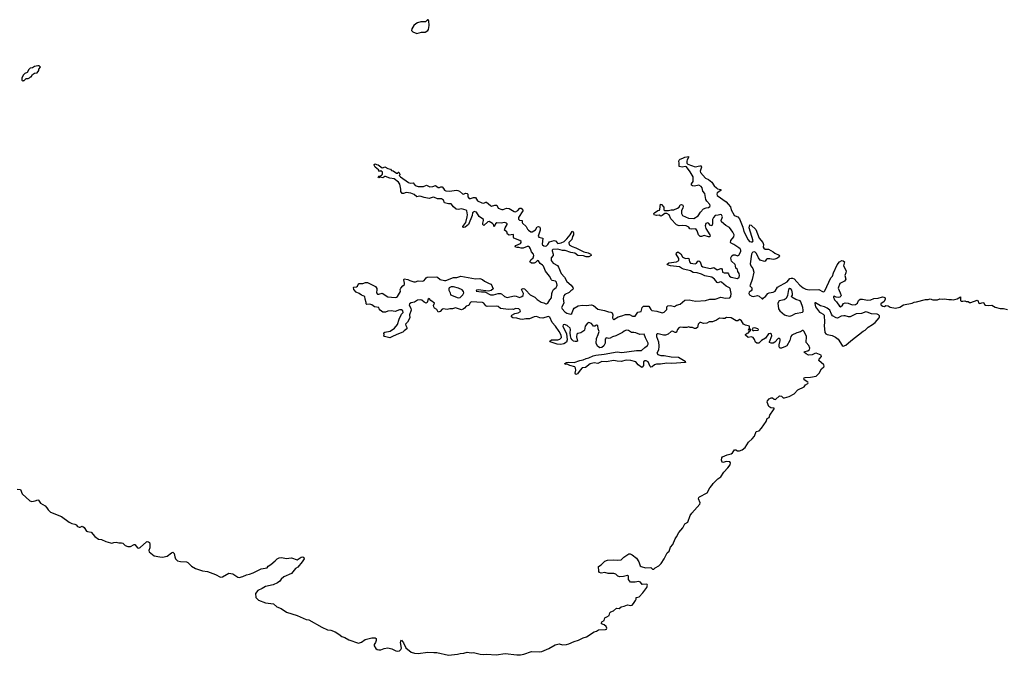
# Model space of a CAD drawing. Extents: x 2494159 to 2685562, y 773219 to 915170.
# Tile 66 of 201: x 2596035 to 2611327, y 784046 to 793915. Entities that reach past the tile are written whole.
import ezdxf

# ---------------------------------------------------------------- set-up
doc = ezdxf.new("R2010")
doc.units = 0

msp = doc.modelspace()

# ---------------------------------------------------------------- linework, layer by layer
at = {"layer": '0CON10XD'}
for points in [[(2602205, 793703), (2602275, 793722), (2602335, 793722), (2602373, 793747), (2602382, 793765), (2602392, 793825), (2602388, 793895), (2602380, 793915), (2602370, 793915), (2602337, 793883), (2602265, 793882), (2602215, 793868), (2602185, 793852), (2602158, 793825), (2602127, 793775), (2602122, 793745), (2602140, 793725), (2602205, 793703)], [(2596085, 792960), (2596095, 792970), (2596105, 792970), (2596135, 793000), (2596165, 793000), (2596185, 793010), (2596202, 793028), (2596215, 793030), (2596234, 793066), (2596263, 793087), (2596305, 793090), (2596330, 793125), (2596330, 793145), (2596358, 793178), (2596335, 793200), (2596315, 793200), (2596263, 793187), (2596232, 793168), (2596200, 793165), (2596175, 793140), (2596150, 793095), (2596115, 793080), (2596090, 793055), (2596070, 793005), (2596070, 792975), (2596085, 792960)], [(2602268, 791168), (2602245, 791174), (2602204, 791165), (2602160, 791200), (2602112, 791222), (2602035, 791232), (2601995, 791216), (2601974, 791214), (2601957, 791247), (2601957, 791285), (2601940, 791360), (2601920, 791390), (2601853, 791443), (2601785, 791456), (2601715, 791480), (2601705, 791480), (2601675, 791458), (2601635, 791470), (2601615, 791462), (2601603, 791473), (2601613, 791487), (2601635, 791488), (2601658, 791505), (2601668, 791515), (2601672, 791535), (2601668, 791548), (2601646, 791566), (2601625, 791560), (2601608, 791585), (2601558, 791625), (2601540, 791655), (2601540, 791665), (2601555, 791678), (2601575, 791668), (2601605, 791663), (2601665, 791617), (2601685, 791618), (2601705, 791628), (2601755, 791602), (2601792, 791592), (2601812, 791572), (2601835, 791570), (2601885, 791532), (2601907, 791533), (2601914, 791546), (2601925, 791548), (2601940, 791515), (2601940, 791505), (2601930, 791495), (2601950, 791475), (2602075, 791386), (2602098, 791378), (2602145, 791381), (2602178, 791342), (2602225, 791324), (2602275, 791323), (2602305, 791327), (2602355, 791348), (2602405, 791321), (2602454, 791326), (2602495, 791340), (2602535, 791308), (2602555, 791309), (2602575, 791320), (2602595, 791318), (2602618, 791295), (2602635, 791267), (2602656, 791256), (2602715, 791253), (2602815, 791267), (2602842, 791265), (2602866, 791255), (2602910, 791210), (2602925, 791207), (2602965, 791223), (2602985, 791217), (2602993, 791205), (2602995, 791165), (2603018, 791138), (2603035, 791137), (2603085, 791152), (2603113, 791153), (2603145, 791105), (2603215, 791070), (2603245, 791064), (2603275, 791084), (2603285, 791083), (2603345, 791029), (2603362, 791022), (2603415, 791035), (2603443, 791035), (2603465, 790991), (2603525, 790968), (2603545, 790969), (2603595, 790989), (2603639, 790985), (2603715, 790935), (2603735, 790930), (2603770, 790950), (2603805, 790990), (2603825, 790990), (2603842, 790975), (2603851, 790945), (2603784, 790846), (2603780, 790820), (2603795, 790801), (2603838, 790798), (2603839, 790765), (2603844, 790755), (2603899, 790705), (2603920, 790660), (2603935, 790645), (2603975, 790623), (2603995, 790622), (2604046, 790654), (2604072, 790698), (2604095, 790704), (2604113, 790695), (2604120, 790675), (2604120, 790645), (2604088, 790555), (2604100, 790540), (2604158, 790525), (2604152, 790432), (2604157, 790417), (2604173, 790403), (2604195, 790399), (2604217, 790403), (2604238, 790422), (2604266, 790465), (2604335, 790485), (2604355, 790481), (2604395, 790442), (2604445, 790448), (2604491, 790469), (2604535, 790515), (2604587, 790573), (2604615, 790628), (2604625, 790629), (2604637, 790607), (2604637, 790575), (2604621, 790549), (2604608, 790502), (2604564, 790455), (2604571, 790421), (2604615, 790393), (2604675, 790373), (2604795, 790310), (2604863, 790295), (2604903, 790273), (2604910, 790255), (2604875, 790231), (2604835, 790231), (2604794, 790246), (2604705, 790254), (2604655, 790289), (2604595, 790299), (2604505, 790330), (2604465, 790332), (2604395, 790350), (2604313, 790347), (2604304, 790336), (2604304, 790325), (2604321, 790275), (2604322, 790255), (2604289, 790215), (2604287, 790175), (2604323, 790133), (2604389, 790099), (2604405, 790075), (2604443, 789973), (2604495, 789915), (2604535, 789852), (2604599, 789795), (2604627, 789755), (2604632, 789735), (2604626, 789724), (2604595, 789704), (2604571, 789679), (2604504, 789646), (2604485, 789625), (2604477, 789585), (2604485, 789515), (2604452, 789445), (2604461, 789425), (2604501, 789381), (2604535, 789359), (2604595, 789345), (2604610, 789355), (2604630, 789410), (2604645, 789435), (2604708, 789472), (2604775, 789484), (2604835, 789478), (2604915, 789489), (2604945, 789475), (2605015, 789418), (2605118, 789398), (2605182, 789378), (2605215, 789375), (2605235, 789362), (2605245, 789335), (2605242, 789285), (2605253, 789265), (2605265, 789259), (2605328, 789302), (2605385, 789315), (2605442, 789338), (2605505, 789338), (2605555, 789310), (2605595, 789313), (2605636, 789374), (2605688, 789385), (2605704, 789446), (2605725, 789467), (2605805, 789465), (2605837, 789415), (2605855, 789401), (2605930, 789390), (2606015, 789362), (2606043, 789375), (2606084, 789415), (2606087, 789455), (2606100, 789470), (2606145, 789475), (2606205, 789461), (2606235, 789483), (2606295, 789496), (2606365, 789561), (2606435, 789564), (2606477, 789557), (2606535, 789545), (2606685, 789555), (2606755, 789574), (2606835, 789577), (2606925, 789605), (2606995, 789592), (2607065, 789594), (2607080, 789615), (2607085, 789665), (2607070, 789740), (2607060, 789750), (2607005, 789775), (2606935, 789841), (2606915, 789845), (2606885, 789831), (2606865, 789833), (2606825, 789885), (2606785, 789915), (2606675, 789937), (2606625, 789962), (2606555, 789985), (2606495, 789992), (2606455, 790017), (2606345, 790040), (2606315, 790055), (2606285, 790080), (2606145, 790094), (2606104, 790105), (2606092, 790115), (2606096, 790125), (2606115, 790138), (2606235, 790154), (2606274, 790175), (2606271, 790205), (2606232, 790275), (2606237, 790295), (2606255, 790311), (2606305, 790282), (2606330, 790235), (2606345, 790221), (2606375, 790209), (2606414, 790214), (2606425, 790208), (2606437, 790155), (2606455, 790135), (2606525, 790124), (2606544, 790136), (2606567, 790165), (2606585, 790171), (2606603, 790155), (2606624, 790094), (2606645, 790079), (2606765, 790052), (2606815, 790065), (2606865, 790031), (2606885, 790034), (2606925, 790053), (2606935, 790050), (2606946, 790035), (2606951, 789995), (2606975, 789985), (2607032, 789982), (2607045, 789968), (2607057, 789935), (2607085, 789915), (2607185, 789894), (2607208, 789915), (2607215, 789945), (2607209, 789975), (2607190, 790005), (2607184, 790034), (2607156, 790056), (2607154, 790095), (2607147, 790115), (2607092, 790165), (2607084, 790185), (2607081, 790215), (2607093, 790247), (2607115, 790262), (2607145, 790264), (2607185, 790251), (2607205, 790258), (2607235, 790315), (2607237, 790335), (2607226, 790356), (2607205, 790375), (2607125, 790427), (2607085, 790444), (2607075, 790455), (2607078, 790485), (2607128, 790545), (2607129, 790575), (2607113, 790615), (2607061, 790691), (2607002, 790722), (2606936, 790776), (2606931, 790795), (2606948, 790855), (2606936, 790886), (2606925, 790891), (2606885, 790880), (2606835, 790877), (2606808, 790845), (2606795, 790815), (2606797, 790745), (2606785, 790716), (2606765, 790719), (2606735, 790755), (2606715, 790763), (2606692, 790748), (2606679, 790715), (2606689, 790675), (2606756, 790575), (2606761, 790555), (2606756, 790545), (2606735, 790543), (2606665, 790563), (2606625, 790547), (2606605, 790548), (2606577, 790575), (2606559, 790639), (2606535, 790669), (2606465, 790660), (2606445, 790670), (2606425, 790696), (2606385, 790713), (2606335, 790720), (2606275, 790713), (2606235, 790731), (2606147, 790825), (2606121, 790885), (2606088, 790908), (2606055, 790908), (2606015, 790873), (2605995, 790864), (2605965, 790882), (2605925, 790873), (2605887, 790887), (2605883, 790905), (2605892, 790915), (2605945, 790950), (2605970, 790955), (2605978, 790975), (2605985, 791050), (2606005, 791048), (2606037, 791005), (2606040, 790965), (2606052, 790952), (2606113, 790953), (2606155, 790964), (2606195, 790964), (2606253, 790987), (2606276, 791005), (2606295, 791040), (2606315, 791046), (2606334, 791035), (2606339, 791015), (2606335, 790992), (2606313, 790945), (2606314, 790905), (2606328, 790875), (2606420, 790835), (2606505, 790830), (2606575, 790868), (2606611, 790929), (2606655, 790976), (2606697, 790993), (2606735, 790999), (2606755, 791012), (2606760, 791025), (2606755, 791045), (2606708, 791095), (2606690, 791125), (2606676, 791215), (2606645, 791255), (2606633, 791305), (2606620, 791325), (2606585, 791348), (2606515, 791330), (2606485, 791333), (2606470, 791345), (2606468, 791365), (2606493, 791405), (2606494, 791475), (2606449, 791555), (2606393, 791633), (2606373, 791637), (2606325, 791623), (2606276, 791636), (2606277, 791695), (2606270, 791715), (2606277, 791735), (2606295, 791749), (2606335, 791764), (2606365, 791783), (2606422, 791792), (2606424, 791775), (2606400, 791740), (2606394, 791716), (2606399, 791689), (2606411, 791671), (2606525, 791631), (2606596, 791646), (2606619, 791645), (2606622, 791625), (2606606, 791565), (2606611, 791541), (2606684, 791455), (2606735, 791434), (2606785, 791392), (2606823, 791333), (2606855, 791303), (2606875, 791290), (2606926, 791276), (2606922, 791265), (2606869, 791225), (2606862, 791205), (2606867, 791185), (2607005, 791085), (2607040, 791050), (2607075, 791008), (2607085, 790965), (2607132, 790882), (2607145, 790872), (2607188, 790855), (2607215, 790823), (2607267, 790695), (2607280, 790625), (2607347, 790495), (2607372, 790472), (2607395, 790464), (2607415, 790465), (2607427, 790483), (2607366, 790685), (2607375, 790728), (2607395, 790726), (2607467, 790655), (2607521, 790521), (2607578, 790455), (2607588, 790425), (2607580, 790385), (2607590, 790365), (2607615, 790352), (2607665, 790354), (2607735, 790310)], [(2607463, 788907), (2607445, 788950), (2607425, 788978), (2607395, 788989), (2607349, 788979), (2607310, 789015), (2607310, 789025), (2607332, 789048), (2607355, 789052), (2607371, 789079), (2607392, 789095), (2607385, 789112), (2607352, 789092), (2607370, 789130), (2607372, 789155), (2607305, 789174), (2607278, 789188), (2607245, 789241), (2607225, 789256), (2607215, 789258), (2607191, 789239), (2607165, 789239), (2607085, 789285), (2607015, 789291), (2606985, 789277), (2606954, 789274), (2606905, 789282), (2606855, 789249), (2606794, 789226), (2606745, 789225), (2606705, 789204), (2606655, 789196), (2606615, 789211), (2606599, 789211), (2606575, 789189), (2606560, 789135), (2606535, 789119), (2606515, 789119), (2606485, 789134), (2606447, 789137), (2606425, 789148), (2606395, 789138), (2606335, 789135), (2606295, 789140), (2606270, 789130), (2606251, 789105), (2606236, 789064), (2606225, 789056), (2606215, 789056), (2606175, 789079), (2606155, 789073), (2606105, 789034), (2606065, 789018), (2606035, 789015), (2605953, 789037), (2605935, 789035), (2605925, 789025), (2605924, 788995), (2605955, 788915), (2605960, 788845), (2605954, 788786), (2605930, 788735), (2605945, 788715), (2605995, 788702), (2606045, 788700), (2606155, 788679), (2606265, 788677), (2606372, 788615), (2606375, 788590), (2606165, 788575), (2606085, 788581), (2605985, 788567), (2605923, 788567), (2605894, 788556), (2605857, 788523), (2605835, 788521), (2605825, 788531), (2605796, 788605), (2605765, 788618), (2605745, 788617), (2605724, 788605), (2605722, 788545), (2605710, 788525), (2605695, 788516), (2605640, 788555), (2605602, 788602), (2605525, 788622), (2605455, 788629), (2605375, 788610), (2605315, 788612), (2605265, 788623), (2605145, 788602), (2605075, 788610), (2605012, 788578), (2604955, 788588), (2604895, 788573), (2604825, 788517), (2604773, 788507), (2604738, 788472), (2604700, 788415), (2604675, 788407), (2604665, 788412), (2604661, 788425), (2604672, 788475), (2604666, 788505), (2604655, 788523), (2604578, 788545), (2604536, 788566), (2604505, 788562), (2604500, 788575), (2604526, 788594), (2604555, 788599), (2604645, 788594), (2604735, 788624), (2604786, 788634), (2604835, 788656), (2604876, 788664), (2604942, 788695), (2604985, 788708), (2605115, 788722), (2605315, 788757), (2605385, 788748), (2605615, 788778), (2605690, 788780), (2605743, 788827), (2605787, 788855), (2605798, 788875), (2605796, 788895), (2605753, 788973), (2605735, 789034), (2605665, 789029), (2605605, 789055), (2605575, 789060), (2605535, 789056), (2605489, 789089), (2605455, 789092), (2605425, 789080), (2605395, 789059), (2605295, 789006), (2605240, 788990), (2605205, 788968), (2605185, 788964), (2605145, 788974), (2605130, 788955), (2605126, 788895), (2605107, 788853), (2605077, 788823), (2605045, 788821), (2605007, 788847), (2604987, 788895), (2604994, 788966), (2605021, 789025), (2605033, 789073), (2605019, 789115), (2605016, 789165), (2604995, 789172), (2604965, 789158), (2604945, 789158), (2604916, 789196), (2604875, 789213), (2604855, 789205), (2604820, 789155), (2604807, 789095), (2604798, 789082), (2604748, 789052), (2604705, 789045), (2604689, 789031), (2604681, 788991), (2604696, 788925), (2604683, 788917), (2604663, 788917), (2604635, 788926), (2604613, 788943), (2604601, 788965), (2604592, 789005), (2604587, 789055), (2604591, 789105), (2604586, 789125), (2604537, 789167), (2604495, 789183), (2604475, 789175), (2604472, 789155), (2604525, 789035), (2604540, 788945), (2604530, 788910), (2604485, 788881), (2604437, 788873), (2604385, 788879), (2604274, 788915), (2604267, 788925), (2604295, 788945), (2604395, 788946), (2604426, 788954), (2604449, 788981), (2604446, 789015), (2604416, 789076), (2604357, 789157), (2604304, 789215), (2604268, 789295), (2604245, 789307), (2604161, 789281), (2604115, 789285), (2604064, 789306), (2604025, 789300), (2603955, 789272), (2603898, 789272), (2603845, 789262), (2603808, 789265), (2603755, 789281), (2603696, 789284), (2603672, 789302), (2603671, 789315), (2603678, 789325), (2603725, 789354), (2603777, 789365), (2603811, 789385), (2603806, 789405), (2603785, 789423), (2603735, 789430), (2603705, 789417), (2603685, 789421), (2603625, 789413), (2603505, 789430), (2603465, 789462), (2603448, 789468), (2603295, 789463), (2603273, 789473), (2603243, 789513), (2603223, 789523), (2603045, 789532), (2603027, 789515), (2603011, 789479), (2602971, 789469), (2602944, 789435), (2602925, 789420), (2602895, 789412), (2602805, 789440), (2602755, 789425), (2602715, 789425), (2602675, 789415), (2602614, 789426), (2602595, 789418), (2602565, 789386), (2602535, 789376), (2602522, 789392), (2602515, 789416), (2602480, 789435), (2602466, 789455), (2602462, 789475), (2602476, 789515), (2602423, 789553), (2602395, 789586), (2602379, 789575), (2602364, 789526), (2602346, 789514), (2602319, 789529), (2602281, 789561), (2602255, 789565), (2602215, 789558), (2602165, 789529), (2602113, 789517), (2602091, 789505), (2602086, 789485), (2602108, 789438), (2602117, 789405), (2602091, 789335), (2602094, 789285), (2602059, 789221), (2602028, 789185), (2602030, 789165), (2602054, 789125), (2602047, 789113), (2602005, 789086), (2601985, 789061), (2601917, 789037), (2601835, 789003), (2601785, 788974), (2601700, 788995), (2601693, 789003), (2601698, 789025), (2601688, 789045), (2601690, 789055), (2601705, 789063), (2601790, 789080), (2601856, 789125), (2601905, 789180), (2601931, 789265), (2601967, 789343), (2601989, 789371), (2601985, 789395), (2601965, 789408), (2601935, 789412), (2601865, 789382), (2601805, 789397), (2601755, 789389), (2601714, 789376), (2601675, 789376), (2601632, 789405), (2601619, 789425), (2601615, 789448), (2601545, 789459), (2601505, 789487), (2601475, 789497), (2601424, 789494), (2601414, 789505), (2601414, 789525), (2601399, 789575), (2601396, 789616), (2601345, 789636), (2601306, 789666), (2601262, 789685), (2601222, 789725), (2601220, 789755), (2601225, 789760), (2601265, 789768), (2601283, 789777), (2601296, 789814), (2601305, 789819), (2601362, 789818), (2601405, 789834), (2601435, 789832), (2601561, 789771), (2601581, 789741), (2601584, 789725), (2601576, 789675), (2601592, 789652), (2601615, 789651), (2601665, 789671), (2601755, 789613), (2601865, 789599), (2601887, 789605), (2601902, 789618), (2601948, 789695), (2601943, 789725), (2601953, 789745), (2601985, 789784), (2602011, 789805), (2602014, 789825), (2601999, 789875), (2602005, 789892), (2602065, 789879), (2602095, 789863), (2602155, 789847), (2602184, 789846), (2602225, 789859), (2602296, 789854), (2602316, 789864), (2602348, 789905), (2602365, 789915), (2602505, 789921), (2602526, 789916), (2602565, 789883), (2602634, 789864), (2602652, 789868), (2602775, 789912), (2602825, 789912), (2602885, 789933), (2603115, 789891), (2603184, 789894), (2603225, 789879), (2603255, 789856), (2603325, 789818), (2603355, 789810), (2603390, 789735), (2603359, 789711), (2603315, 789699), (2603155, 789719), (2603128, 789715), (2603125, 789702), (2603205, 789691), (2603261, 789691), (2603345, 789644), (2603395, 789642), (2603464, 789666), (2603505, 789665), (2603519, 789659), (2603565, 789618), (2603605, 789599), (2603716, 789626), (2603744, 789624), (2603795, 789603), (2603835, 789615), (2603852, 789635), (2603858, 789665), (2603830, 789725), (2603837, 789735), (2603855, 789739), (2603875, 789735), (2603898, 789718), (2603964, 789645), (2604038, 789608), (2604073, 789573), (2604135, 789530), (2604175, 789521), (2604205, 789502), (2604215, 789501), (2604237, 789515), (2604269, 789565), (2604296, 789594), (2604299, 789665), (2604308, 789695), (2604325, 789726), (2604365, 789755), (2604379, 789775), (2604381, 789795), (2604370, 789840), (2604355, 789855), (2604305, 789866), (2604294, 789874), (2604266, 789935), (2604199, 790009), (2604170, 790090), (2604155, 790105), (2604117, 790127), (2604095, 790170), (2604075, 790174), (2604046, 790145), (2604025, 790135), (2603982, 790135), (2603958, 790155), (2603974, 790185), (2604010, 790215), (2604020, 790255), (2604015, 790275), (2603985, 790311), (2603968, 790358), (2603951, 790381), (2603935, 790392), (2603915, 790393), (2603855, 790369), (2603825, 790365), (2603789, 790379), (2603755, 790378), (2603736, 790385), (2603732, 790395), (2603741, 790409), (2603812, 790438), (2603823, 790455), (2603821, 790471), (2603805, 790489), (2603712, 790525), (2603705, 790535), (2603704, 790574), (2603699, 790579), (2603635, 790567), (2603609, 790585), (2603599, 790619), (2603567, 790647), (2603575, 790684), (2603608, 790735), (2603608, 790745), (2603598, 790758), (2603563, 790767), (2603514, 790756), (2603445, 790761), (2603426, 790744), (2603405, 790700), (2603392, 790735), (2603380, 790750), (2603325, 790780), (2603305, 790774), (2603245, 790720), (2603227, 790737), (2603226, 790756), (2603240, 790795), (2603236, 790815), (2603170, 790860), (2603128, 790928), (2603095, 790935), (2603081, 790929), (2603070, 790915), (2603060, 790875), (2603003, 790735), (2602955, 790696), (2602935, 790690), (2602915, 790693), (2602917, 790705), (2602963, 790765), (2602985, 790855), (2602988, 790885), (2602977, 790945), (2602968, 790958), (2602895, 790980), (2602845, 790969), (2602815, 790975), (2602771, 791011), (2602735, 791054), (2602695, 791057), (2602635, 791073), (2602615, 791115), (2602585, 791135), (2602525, 791133), (2602476, 791156), (2602455, 791159), (2602395, 791141), (2602315, 791152), (2602268, 791168)], [(2607735, 790310), (2607765, 790288), (2607829, 790259), (2607836, 790245), (2607830, 790235), (2607805, 790212), (2607765, 790196), (2607735, 790193), (2607685, 790203), (2607645, 790201), (2607635, 790196), (2607615, 790165), (2607605, 790162), (2607533, 790183), (2607510, 790220), (2607481, 790285), (2607457, 790307), (2607445, 790311), (2607423, 790307), (2607409, 790295), (2607399, 790275), (2607381, 790125), (2607393, 790095), (2607422, 790052), (2607438, 789995), (2607411, 789879), (2607378, 789795), (2607377, 789785), (2607404, 789754), (2607407, 789723), (2607396, 789704), (2607364, 789685), (2607359, 789665), (2607372, 789645), (2607405, 789622), (2607425, 789619), (2607495, 789634), (2607521, 789621), (2607565, 789579), (2607575, 789581), (2607589, 789595), (2607616, 789615), (2607656, 789664), (2607675, 789673), (2607735, 789683), (2607768, 789702), (2607805, 789760), (2607953, 789845), (2607995, 789894), (2608015, 789903), (2608035, 789904), (2608063, 789893), (2608103, 789843), (2608154, 789794), (2608205, 789752), (2608245, 789730), (2608295, 789719), (2608445, 789726), (2608505, 789693), (2608525, 789690), (2608538, 789705), (2608633, 789905), (2608661, 789935), (2608675, 789985), (2608730, 790110), (2608766, 790155), (2608804, 790176), (2608825, 790172), (2608844, 790154), (2608831, 790095), (2608870, 790015), (2608867, 789985), (2608850, 789945), (2608864, 789885), (2608843, 789855), (2608773, 789817), (2608746, 789745), (2608780, 789675), (2608793, 789635), (2608790, 789620), (2608775, 789607), (2608745, 789602), (2608715, 789605), (2608685, 789620), (2608675, 789617), (2608673, 789605), (2608690, 789565), (2608723, 789533), (2608765, 789469), (2608785, 789459), (2608815, 789484), (2608831, 789509), (2608855, 789519), (2608903, 789513), (2608965, 789489), (2609015, 789495), (2609048, 789515), (2609062, 789555), (2609086, 789574), (2609126, 789576), (2609201, 789561), (2609255, 789563), (2609303, 789587), (2609367, 789593), (2609435, 789610), (2609455, 789608), (2609475, 789595), (2609479, 789575), (2609462, 789538), (2609412, 789505), (2609408, 789495), (2609415, 789481), (2609440, 789465), (2609465, 789464), (2609485, 789477), (2609525, 789472), (2609555, 789451), (2609635, 789436), (2609705, 789454), (2609764, 789486), (2609897, 789515), (2609925, 789531), (2609965, 789532), (2610105, 789569), (2610145, 789569), (2610175, 789580), (2610215, 789567), (2610287, 789563), (2610325, 789579), (2610365, 789575), (2610395, 789581), (2610465, 789568), (2610505, 789570), (2610535, 789563), (2610597, 789583), (2610645, 789614), (2610648, 789555), (2610657, 789547), (2610685, 789543), (2610715, 789548), (2610735, 789540), (2610765, 789539), (2610785, 789525), (2610807, 789523), (2610905, 789562), (2610915, 789556), (2610932, 789515), (2610945, 789506), (2610995, 789524), (2611008, 789518), (2611021, 789495), (2611035, 789485), (2611075, 789475), (2611135, 789483), (2611185, 789452), (2611265, 789433), (2611315, 789430), (2611375, 789416)], [(2602845, 789598), (2602875, 789603), (2602915, 789644), (2602934, 789675), (2602928, 789695), (2602905, 789719), (2602852, 789745), (2602770, 789765), (2602734, 789766), (2602707, 789753), (2602700, 789735), (2602701, 789715), (2602719, 789675), (2602725, 789644), (2602845, 789598)], [(2607995, 789314), (2608025, 789321), (2608085, 789351), (2608191, 789375), (2608201, 789385), (2608204, 789405), (2608197, 789445), (2608165, 789536), (2608155, 789550), (2608090, 789570), (2608028, 789605), (2608023, 789615), (2608035, 789640), (2608037, 789663), (2608025, 789715), (2608013, 789735), (2607995, 789741), (2607973, 789725), (2607961, 789635), (2607940, 789585), (2607908, 789565), (2607829, 789551), (2607810, 789515), (2607821, 789425), (2607841, 789395), (2607915, 789334), (2607945, 789322), (2607995, 789314)], [(2608825, 788844), (2608865, 788860), (2608945, 788931), (2609135, 789078), (2609166, 789094), (2609215, 789139), (2609280, 789180), (2609320, 789215), (2609384, 789285), (2609390, 789295), (2609387, 789317), (2609375, 789332), (2609353, 789343), (2609265, 789350), (2609196, 789376), (2609175, 789378), (2609107, 789353), (2609025, 789348), (2608935, 789301), (2608905, 789301), (2608855, 789318), (2608835, 789318), (2608795, 789310), (2608735, 789283), (2608715, 789284), (2608660, 789315), (2608642, 789342), (2608615, 789405), (2608577, 789437), (2608535, 789458), (2608470, 789470), (2608395, 789519), (2608385, 789517), (2608383, 789507), (2608396, 789455), (2608455, 789375), (2608475, 789361), (2608515, 789345), (2608531, 789325), (2608535, 789215), (2608530, 789165), (2608539, 789059), (2608555, 789038), (2608575, 789025), (2608655, 789011), (2608707, 788987), (2608745, 788955), (2608810, 788855), (2608825, 788844)], [(2595997, 786623), (2596045, 786618), (2596073, 786555), (2596195, 786445), (2596225, 786436), (2596275, 786444), (2596315, 786458), (2596325, 786455), (2596358, 786408), (2596429, 786365), (2596455, 786338), (2596476, 786306), (2596516, 786266), (2596685, 786200), (2596802, 786112), (2596845, 786093), (2596893, 786083), (2596911, 786071), (2596935, 786047), (2596957, 786037), (2596975, 786037), (2597005, 786050), (2597015, 786047), (2597038, 786028), (2597074, 785974), (2597087, 785967), (2597145, 785958), (2597200, 785890), (2597261, 785851), (2597305, 785842), (2597375, 785811), (2597445, 785791), (2597465, 785789), (2597495, 785800), (2597535, 785803), (2597575, 785793), (2597615, 785794), (2597635, 785785), (2597675, 785750), (2597716, 785736), (2597755, 785737), (2597815, 785768), (2597825, 785767), (2597865, 785716), (2597885, 785709), (2597905, 785719), (2598004, 785806), (2598015, 785811), (2598035, 785808), (2598051, 785795), (2598058, 785775), (2598056, 785715), (2598041, 785675), (2598044, 785654), (2598125, 785593), (2598214, 785575), (2598255, 785572), (2598325, 785585), (2598395, 785639), (2598415, 785645), (2598436, 785625), (2598445, 785575), (2598457, 785545), (2598485, 785515), (2598535, 785505), (2598625, 785498), (2598645, 785487), (2598702, 785432), (2598765, 785396), (2598875, 785357), (2598952, 785345), (2599075, 785300), (2599155, 785261), (2599185, 785265), (2599285, 785322), (2599345, 785310), (2599425, 785259), (2599445, 785256), (2599503, 785267), (2599555, 785297), (2599605, 785306), (2599660, 785325), (2599785, 785389), (2599876, 785404), (2599895, 785432), (2599935, 785454), (2600005, 785512), (2600035, 785545), (2600065, 785561), (2600105, 785567), (2600173, 785547), (2600257, 785557), (2600345, 785526), (2600405, 785569), (2600435, 785574), (2600449, 785565), (2600451, 785545), (2600422, 785495), (2600355, 785416), (2600320, 785395), (2600255, 785314), (2600138, 785262), (2600095, 785227), (2600075, 785195), (2600041, 785169), (2599971, 785139), (2599855, 785114), (2599803, 785083), (2599735, 785051), (2599695, 785005), (2599702, 784942), (2599742, 784902), (2599855, 784859), (2599975, 784845), (2600028, 784798), (2600094, 784774), (2600178, 784718), (2600345, 784665), (2600485, 784602), (2600525, 784595), (2600725, 784481), (2600815, 784444), (2600865, 784437), (2600935, 784411), (2600990, 784375), (2601037, 784337), (2601085, 784320), (2601145, 784285), (2601295, 784236), (2601315, 784237), (2601345, 784249), (2601399, 784291), (2601505, 784315), (2601557, 784317), (2601570, 784305), (2601570, 784275), (2601560, 784245), (2601539, 784215), (2601541, 784195), (2601565, 784150), (2601586, 784136), (2601611, 784131), (2601645, 784133), (2601695, 784153), (2601755, 784160), (2601815, 784147), (2601875, 784115), (2601905, 784111), (2601935, 784115), (2601957, 784135), (2601965, 784155), (2601951, 784245), (2601955, 784268), (2601965, 784282), (2601995, 784240), (2602034, 784164), (2602114, 784094), (2602169, 784081), (2602225, 784076), (2602375, 784094), (2602465, 784087), (2602515, 784090), (2602695, 784046), (2602835, 784062), (2602875, 784073), (2602935, 784079), (2602985, 784095), (2603045, 784084), (2603085, 784091), (2603185, 784062), (2603242, 784058), (2603285, 784064), (2603435, 784055), (2603575, 784073), (2603755, 784055), (2603815, 784054), (2603865, 784065), (2603985, 784105), (2604105, 784100), (2604145, 784106), (2604255, 784151), (2604352, 784208), (2604395, 784219), (2604415, 784222), (2604465, 784211), (2604525, 784214), (2604565, 784224), (2604645, 784261), (2604715, 784280), (2604785, 784319), (2604836, 784335), (2604955, 784410), (2604995, 784423), (2605025, 784442), (2605135, 784446), (2605147, 784453), (2605153, 784465), (2605145, 784492), (2605115, 784519), (2605072, 784535), (2605070, 784545), (2605078, 784565), (2605113, 784587), (2605124, 784626), (2605156, 784644), (2605191, 784665), (2605203, 784705), (2605218, 784722), (2605255, 784738), (2605304, 784776), (2605345, 784772), (2605375, 784801), (2605425, 784808), (2605475, 784829), (2605525, 784821), (2605545, 784825), (2605570, 784850), (2605599, 784895), (2605608, 784915), (2605607, 784945), (2605635, 784947), (2605655, 784956), (2605715, 785015), (2605775, 785097), (2605788, 785135), (2605779, 785145), (2605765, 785148), (2605705, 785145), (2605675, 785179), (2605645, 785192), (2605595, 785181), (2605522, 785182), (2605491, 785225), (2605489, 785275), (2605475, 785284), (2605415, 785267), (2605355, 785266), (2605325, 785276), (2605294, 785304), (2605265, 785316), (2605175, 785317), (2605125, 785331), (2605065, 785320), (2605042, 785332), (2605030, 785345), (2605032, 785352), (2605032, 785375), (2605023, 785403), (2605027, 785425), (2605068, 785452), (2605125, 785508), (2605165, 785521), (2605255, 785528), (2605325, 785523), (2605375, 785529), (2605418, 785572), (2605495, 785623), (2605515, 785621), (2605545, 785606), (2605616, 785555), (2605651, 785495), (2605674, 785434), (2605685, 785425), (2605755, 785402), (2605835, 785407), (2605865, 785384), (2605885, 785384), (2605906, 785404), (2605964, 785436), (2605997, 785473), (2606045, 785545), (2606090, 785635), (2606120, 785665), (2606141, 785725), (2606179, 785765), (2606214, 785855), (2606235, 785885), (2606274, 785955), (2606334, 786026), (2606365, 786085), (2606411, 786115), (2606449, 786215), (2606475, 786255), (2606596, 786395), (2606603, 786415), (2606580, 786475), (2606583, 786495), (2606595, 786507), (2606710, 786570), (2606753, 786645), (2606787, 786683), (2606806, 786715), (2606880, 786785), (2606925, 786815), (2606972, 786888), (2607035, 786955), (2607067, 787005), (2607075, 787035), (2607062, 787052), (2607015, 787057), (2606955, 787038), (2606945, 787046), (2606936, 787075), (2606939, 787111), (2606950, 787130), (2607025, 787161), (2607085, 787172), (2607108, 787192), (2607135, 787237), (2607155, 787238), (2607185, 787222), (2607215, 787219), (2607255, 787235), (2607302, 787275), (2607353, 787357), (2607413, 787407), (2607449, 787451), (2607471, 787519), (2607518, 787532), (2607557, 787573), (2607631, 787675), (2607643, 787725), (2607675, 787740), (2607688, 787775), (2607743, 787855), (2607752, 787875), (2607751, 787885), (2607701, 787891), (2607671, 787911), (2607646, 787975), (2607651, 787999), (2607675, 788028), (2607705, 788043), (2607725, 788044), (2607755, 788022), (2607775, 788019), (2607835, 788077), (2607865, 788068), (2607895, 788043), (2607915, 788043), (2607985, 788063), (2608066, 788104), (2608121, 788169), (2608217, 788213), (2608242, 788248), (2608274, 788265), (2608282, 788275), (2608275, 788288), (2608217, 788325), (2608211, 788335), (2608218, 788352), (2608235, 788360), (2608315, 788363), (2608405, 788380), (2608450, 788425), (2608489, 788495), (2608522, 788525), (2608527, 788537), (2608525, 788555), (2608445, 788625), (2608450, 788645), (2608489, 788685), (2608483, 788705), (2608405, 788739), (2608385, 788734), (2608345, 788712), (2608285, 788707), (2608249, 788725), (2608226, 788745), (2608221, 788755), (2608225, 788765), (2608275, 788775), (2608304, 788796), (2608307, 788815), (2608290, 788855), (2608248, 788905), (2608255, 788995), (2608220, 789075), (2608205, 789089), (2608195, 789091), (2608163, 789067), (2608105, 789051), (2608025, 789016), (2608013, 788995), (2607998, 788932), (2607948, 788852), (2607931, 788839), (2607865, 788813), (2607843, 788813), (2607829, 788835), (2607830, 788865), (2607848, 788935), (2607845, 788955), (2607836, 788966), (2607815, 788964), (2607762, 788908), (2607737, 788893), (2607705, 788890), (2607681, 788901), (2607678, 788915), (2607716, 789005), (2607712, 789032), (2607695, 789045), (2607665, 789039), (2607620, 788970), (2607556, 788935), (2607515, 788893), (2607485, 788892), (2607463, 788907)], [(2607435, 789088), (2607505, 789094), (2607508, 789105), (2607498, 789115), (2607455, 789132), (2607422, 789125), (2607412, 789105), (2607421, 789091), (2607435, 789088)]]:
    msp.add_lwpolyline(points, dxfattribs=at)

doc.saveas('drawing.dxf')
